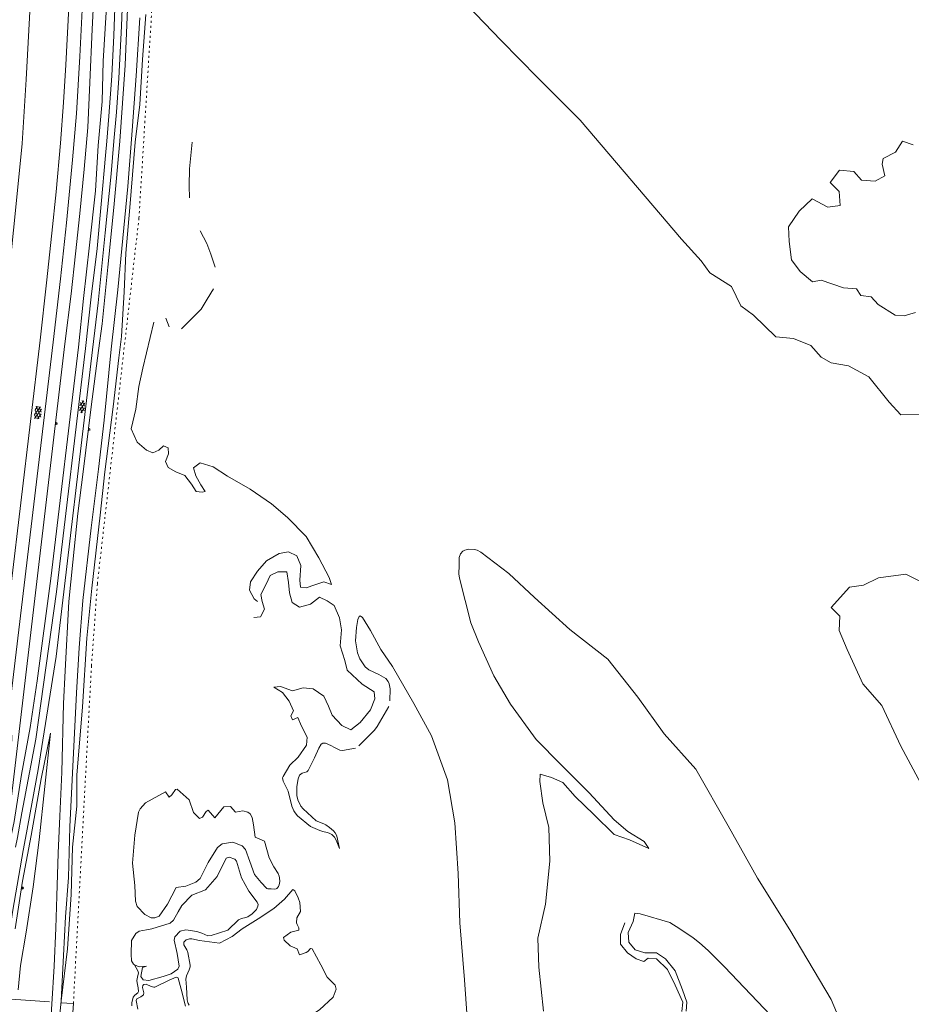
# Model space of a CAD drawing. Header units: metres. Extents: x 64961 to 73789, y 403835 to 410663.
# Tile 110 of 135: x 72356 to 72800, y 405570 to 406061. Entities that reach past the tile are written whole.
import ezdxf

# ---------------------------------------------------------------- set-up
doc = ezdxf.new("R2010")
doc.units = ezdxf.units.M
doc.linetypes.add('ACAD_ISO04W100', pattern=[30, 24, -3, 0, -3])
doc.linetypes.add('PERCEELGRENS', pattern=[2.5, 1, -1.5])
for name, color, linetype, lineweight in [('B-GEO-OG-GRENS-sectie-G', 253, 'ACAD_ISO04W100', 0), ('B-GEO-OG-GRENS_perceel-G', 253, 'PERCEELGRENS', 0), ('B-GEO-OG-OVLIJNOBJ-G', 253, 'Continuous', 0), ('B-GEO-OG-TALUD-S', 253, 'Continuous', 0), ('B-GEO-OG-VERH_gesl-S', 253, 'Continuous', 0), ('B-GEO-OG-VERH_kntgesl-G', 253, 'Continuous', 0)]:
    doc.layers.add(name, color=color, linetype=linetype, lineweight=lineweight)

# ---------------------------------------------------------------- blocks, each defined once
blk = doc.blocks.new('S04')
at = {"color": 0}
for p, q in [((0, 0.5), (0.5, 0.5)), ((0, 0.25), (1, 0.25)), ((0, 0), (0.5, 0)), ((0, -0.25), (1, -0.25)), ((0, -0.5), (0.5, -0.5))]:
    blk.add_line(p, q, dxfattribs=at)
blk = doc.blocks.new('S016')
at = {"color": 0, "linetype": 'Continuous'}
for points in [[(0.01, -0.38), (2.65, 1.15)], [(2.65, -1.15), (0.01, 0.38)], [(5.07, -1.15), (1.09, 1.15)], [(1.09, -1.15), (5.07, 1.15)], [(6.16, -0.38), (3.51, 1.15)], [(3.51, -1.15), (6.16, 0.37)]]:
    blk.add_lwpolyline(points, dxfattribs=at)
blk = doc.blocks.new('S014')
at = {"color": 0}
for p, q in [((0, -0.75), (4.2, 1.67)), ((0, 0.65), (1.78, 1.67)), ((5.07, -1.52), (0, 1.4)), ((2.64, -1.52), (0, 0)), ((1.08, -1.52), (6.15, 1.4)), ((6.15, -0.75), (1.95, 1.67)), ((3.51, -1.52), (6.15, 0)), ((6.15, 0.65), (4.37, 1.67))]:
    blk.add_line(p, q, dxfattribs=at)

msp = doc.modelspace()

# ---------------------------------------------------------------- linework, layer by layer
at = {"layer": 'B-GEO-OG-GRENS-sectie-G'}
for points in [[(72382.775, 405570.095), (72380.867, 405540.787), (72378.805, 405513.193), (72349.383, 405274.72), (72356.136, 405259.031), (72346.124, 405192.738), (72317.91, 405011.008), (72308.967, 404975.311), (72286.188, 404876.022), (72271.539, 404818.588), (72255.954, 404762.765), (72240.531, 404714.454), (72131.155, 404418.738)], [(72346.882, 405572.509), (72379.424, 405570.32), (72382.775, 405570.095)]]:
    msp.add_lwpolyline(points, dxfattribs=at)
at = {"layer": 'B-GEO-OG-GRENS_perceel-G'}
for points in [[(72415.443, 405961.685), (72423.827, 406097.283), (72423.815, 406122.454)], [(72415.443, 405961.685), (72394.742, 405779.38)], [(72391.784, 405738.456), (72394.742, 405779.38)], [(72391.784, 405738.456), (72383.897, 405591.067), (72382.775, 405570.095)]]:
    msp.add_lwpolyline(points, dxfattribs=at)
at = {"layer": 'B-GEO-OG-OVLIJNOBJ-G'}
for points in [[(72403.76, 406248.285), (72405.432, 406231.008), (72407.472, 406211.296), (72409.008, 406186.912), (72409.584, 406164.064), (72410.24, 406139.296), (72410.696, 406116.288), (72410.8, 406088.96), (72409.792, 406066.048), (72408.624, 406037.888), (72405.96, 406000), (72402.976, 405966.88), (72400.016, 405937.216), (72397.048, 405908.928), (72395.248, 405895.744), (72391.552, 405867.52), (72387.616, 405835.136), (72384.984, 405814.368), (72382.464, 405790.144), (72380.568, 405770.432)], [(72394.142, 406244.172), (72395.232, 406234.336), (72397.352, 406204.384), (72398.56, 406178.464), (72400.048, 406152.288), (72400.112, 406126.208), (72400.256, 406106.24), (72399.656, 406084.992), (72399.128, 406064.288), (72397.664, 406039.904), (72397.064, 406019.84)], [(72345.293, 405626.223), (72348.992, 405647.776), (72378.536, 405899.04), (72381.64, 405923.968), (72383.84, 405943.84), (72385.936, 405963.904), (72388.216, 405986.048), (72389.944, 406006.848), (72391.032, 406029.248), (72392.056, 406055.904), (72393.208, 406075.584), (72393.408, 406096.448), (72393.632, 406115.456), (72393.568, 406137.504), (72392.408, 406175.84), (72391.088, 406203.104), (72387.645, 406241.395)], [(72273.539, 405612.69), (72279.432, 405609.952), (72292.104, 405604.192), (72294.524, 405603.462), (72299.6, 405603.488), (72302.013, 405604.137), (72306.568, 405606.656), (72310.231, 405609.844), (72311.464, 405611.872), (72313.872, 405621.184), (72315.496, 405633.632), (72347.248, 405902.56), (72350.984, 405936.096), (72353.856, 405965.408), (72357.2, 405998.944), (72359.24, 406030.816), (72361.184, 406067.712), (72362.12, 406099.712), (72362.632, 406125.12), (72362.416, 406147.136), (72361.664, 406176.384), (72360.128, 406201.504), (72358.197, 406228.805)], [(72806.288, 405863.776), (72795.28, 405863.52), (72789.344, 405869.92), (72779.288, 405882.464), (72769.104, 405888), (72760.584, 405889.472), (72755.496, 405892.288), (72750.44, 405898.208), (72741.704, 405901.632), (72732.864, 405902.464), (72721.808, 405913.344), (72715.52, 405917.856), (72710.768, 405927.552), (72700, 405934.464), (72695.68, 405940.32), (72685.872, 405951.2), (72635.36, 406010.496), (72614.288, 406031.648), (72596.072, 406050.208), (72574.712, 406072.448)], [(72376.744, 405571.328), (72379.896, 405597.408), (72381.656, 405624.384), (72382.248, 405648.032), (72384.488, 405668.384), (72384.456, 405683.968), (72387.352, 405717.92), (72389.424, 405752.16), (72392.008, 405777.216), (72396.096, 405813.568), (72398.464, 405835.136), (72402.648, 405867.616), (72405.472, 405891.968), (72406.792, 405902.592), (72408, 405924.832), (72408.96, 405944.256), (72410.904, 405966.976), (72413.552, 405999.52), (72415.936, 406018.24), (72417.144, 406040.768), (72418.848, 406063.168)], [(72415.84, 406061.504), (72414.136, 406032.64), (72412.128, 406005.376), (72409.96, 405977.44), (72404.976, 405925.952), (72401.632, 405896.384), (72398.168, 405860.96), (72395.224, 405836.416), (72391.672, 405807.232), (72387.52, 405771.008), (72385.696, 405747.36), (72384.32, 405724.992), (72382.16, 405681.664), (72381.008, 405658.144), (72380.256, 405632.864), (72378.8, 405613.344), (72377.904, 405593.984), (72376.744, 405571.328)], [(72397.064, 406019.84), (72395.072, 405997.824), (72393.832, 405975.264), (72390.824, 405948.16), (72387.816, 405921.632), (72385.264, 405897.28), (72371.608, 405782.048), (72364.776, 405730.88), (72361.216, 405707.616), (72356.944, 405684.32), (72353.24, 405660.864), (72348.4, 405637.856), (72345.293, 405626.223)], [(72400.488, 406012.448), (72399.424, 406000)], [(72404.216, 406014.432), (72403.008, 406000)], [(72440.688, 405971.776), (72440.464, 405977.824), (72440.656, 405986.208), (72442.04, 405999.552)], [(72802.6, 405914.592), (72796.84, 405912.928), (72792.438, 405913.325), (72784, 405918.56), (72780.512, 405922.432), (72775.264, 405923.072), (72773.168, 405926.368), (72766.64, 405926.944), (72755.512, 405930.752), (72751.144, 405929.952), (72745.016, 405935.072), (72740.808, 405940.864), (72739.568, 405950.048), (72739.264, 405957.28), (72744.624, 405965.056), (72751.112, 405971.296), (72758.888, 405967.072), (72764.936, 405967.904), (72764.552, 405974.912), (72759.952, 405979.36), (72764.6, 405985.6), (72771.808, 405984.992), (72775.552, 405980.608), (72782.448, 405980.096), (72787.336, 405982.688), (72786.008, 405988.64), (72786.352, 405991.392), (72792.552, 405994.56), (72796.07, 406000.024), (72796.085, 406000.033), (72801.416, 405998.272)], [(72453.384, 405937.28), (72451.352, 405943.648), (72449.272, 405949.056), (72445.96, 405955.36)], [(72436.736, 405906.528), (72446.384, 405916.352), (72449.392, 405921.184), (72452.624, 405926.336)], [(72422.888, 405909.76), (72417.376, 405886.784), (72415.464, 405877.728), (72413.896, 405866.464), (72411.576, 405856.64), (72414.568, 405850.016), (72419.24, 405845.92), (72422.432, 405844.64), (72425.424, 405845.952), (72427.64, 405848.064), (72429.968, 405847.136), (72430.176, 405844.192), (72428.76, 405840.288), (72430.048, 405837.344), (72433.808, 405835.168), (72438.28, 405833.28), (72441.72, 405829.056), (72444.04, 405825.28), (72446.92, 405825.088), (72448.48, 405825.312), (72446.296, 405828.736), (72443.84, 405833.12), (72442.704, 405837.12), (72445.944, 405839.648), (72452.448, 405837.696), (72459.56, 405832.992), (72470.848, 405826.464), (72481.56, 405819.264), (72489.456, 405812.384), (72498.8, 405802.848), (72505.128, 405792.288), (72510.328, 405782.4), (72511.512, 405778.912), (72507.64, 405780.352), (72503.12, 405778.784), (72498.888, 405777.408), (72495.952, 405777.6), (72495.672, 405781.216), (72496.168, 405788.48), (72494.176, 405793.28), (72490.048, 405795.264), (72485.312, 405794.496), (72478.992, 405790.72), (72474.472, 405785.6), (72470.976, 405780.352), (72470.48, 405776.096), (72472.856, 405771.904), (72474.568, 405770.528)], [(72428.872, 405911.808), (72430.44, 405907.392)], [(72617.176, 405566.176), (72614.856, 405588.224), (72614.216, 405602.624), (72618.096, 405619.616), (72620.248, 405641.088), (72619.728, 405657.824), (72616.84, 405670.144), (72615.248, 405680.8), (72615.432, 405684.352), (72621.112, 405682.688), (72626.808, 405680.32), (72632.936, 405673.248), (72642.264, 405664.256), (72652.296, 405654.272), (72659.944, 405651.712), (72669.552, 405647.36), (72667.224, 405650.848), (72659.08, 405655.776), (72652.288, 405661.6), (72639.8, 405675.04), (72625.696, 405689.184), (72613.408, 405701.728), (72600.712, 405719.296), (72592.384, 405733.376), (72584.688, 405750.336), (72580.832, 405759.808), (72575.248, 405782.112), (72574.969, 405784.227), (72575.08, 405788.544), (72575.12, 405792.391), (72575.8, 405794.304), (72576.945, 405795.6), (72577.894, 405796.173), (72579.936, 405796.672), (72582.66, 405796.432), (72584.02, 405796.03), (72585.848, 405795.04), (72599.872, 405784.448), (72612.552, 405772.576), (72630.192, 405756.576), (72649.192, 405741.728), (72664.208, 405722.752), (72677.304, 405704.608), (72692.992, 405686.944)], [(72498.992, 405698.944), (72499.336, 405702.848), (72496.552, 405708.352), (72494.72, 405712.608), (72491.952, 405711.52), (72491.24, 405713.536), (72492.464, 405716.064), (72490.312, 405720.864), (72487.016, 405725.184), (72482.664, 405727.872), (72486.016, 405728.192), (72491.984, 405726.048), (72497.272, 405727.52), (72502.272, 405726.944), (72507.56, 405723.296), (72509.968, 405718.304), (72511.752, 405713.76), (72516.648, 405708.64), (72521.008, 405706.528), (72525.744, 405710.144), (72530.92, 405716.512), (72533.112, 405722.016), (72532.688, 405725.536), (72526.736, 405729.344), (72519.168, 405736.256), (72518.04, 405741.088), (72515.776, 405748.384), (72516.472, 405756.448), (72515.352, 405762.368), (72512.792, 405768.576), (72509.344, 405770.912), (72505.392, 405772.672), (72501, 405769.184), (72495.488, 405767.648), (72491.752, 405769.952), (72490.44, 405774.752), (72489.984, 405780.064), (72489.104, 405785.28), (72484.744, 405785.248), (72480.832, 405783.52), (72478.912, 405779.136), (72476.176, 405774.016), (72476.872, 405770.592), (72478.008, 405766.752), (72475.976, 405762.816), (72472.776, 405762.592)], [(72812.696, 405776.672), (72797.776, 405784.128), (72784.04, 405782.272), (72776.584, 405778.592), (72769.584, 405777.664), (72760.528, 405767.584), (72764.832, 405763.168), (72764.528, 405756.032), (72768.568, 405746.592), (72776.224, 405729.408), (72785.784, 405718.656), (72795.256, 405698.432), (72808.84, 405673.024)], [(72380.568, 405770.432), (72378.664, 405735.904), (72377.904, 405719.712), (72377.008, 405685.44), (72375.984, 405663.424), (72375.136, 405644.992), (72374.576, 405623.584), (72373.968, 405607.584), (72373.112, 405588.736), (72372, 405569.728), (72370.936, 405551.264), (72369.096, 405532.704), (72367.472, 405513.376), (72364.944, 405494.368), (72362.149, 405471.976)], [(72540.536, 405721.056), (72540.648, 405726.944), (72540.26, 405729.465), (72539.722, 405730.649), (72538.456, 405732.192), (72535.104, 405734.144), (72530.048, 405736.512), (72528.183, 405737.944), (72525.496, 405741.888), (72524.342, 405744.851), (72523.384, 405750.88), (72523.856, 405757.6), (72524.564, 405761.561), (72525.24, 405763.04), (72525.736, 405763.34), (72526.952, 405762.587), (72530.824, 405756.128), (72536.08, 405746.528), (72541.848, 405738.048), (72552.448, 405719.584), (72561.304, 405703.552), (72569.328, 405681.632), (72572.864, 405660.128), (72574.496, 405634.816), (72575.424, 405610.272), (72577.792, 405581.792), (72579.72, 405553.536)], [(72539.952, 405718.208), (72534.248, 405708.128), (72532.921, 405706.326), (72529.672, 405703.168), (72525.072, 405698.528)], [(72355.16, 405576.864), (72356.448, 405589.088), (72359.288, 405605.664), (72362.8, 405628.32), (72365.76, 405651.616), (72371.416, 405704.8), (72366.776, 405682.048), (72361.744, 405653.92), (72357.4, 405631.136), (72353.744, 405607.296)], [(72523.424, 405697.376), (72516.92, 405696.256), (72515.56, 405696.339), (72512.98, 405697.693), (72511.048, 405698.752), (72508.411, 405699.823), (72507.128, 405699.872), (72506.268, 405699.326), (72505.096, 405697.344), (72502.888, 405692.544), (72499.872, 405686.304), (72499.113, 405685.594), (72496.819, 405684.942), (72495.496, 405683.968), (72494.773, 405682.12), (72494.208, 405678.336), (72494.192, 405673.843), (72494.632, 405671.616), (72496.122, 405668.415), (72497.256, 405667.104), (72503.76, 405661.152), (72507.688, 405659.616), (72508.651, 405659.123), (72510.408, 405657.792), (72512.468, 405656.096), (72513.346, 405655.146), (72513.967, 405654.071), (72514.144, 405653.472), (72515.385, 405647.295), (72513.72, 405651.52), (72512.891, 405652.953), (72512.127, 405653.779), (72511.544, 405654.262), (72510.248, 405655.04), (72509.218, 405655.416), (72507.099, 405655.878), (72505.56, 405656.352), (72501, 405658.368), (72494.544, 405663.712), (72493.275, 405665.078), (72492.603, 405666.146), (72491.624, 405668.48), (72489.776, 405676), (72489.056, 405677.65), (72487.266, 405680.949), (72487.085, 405682.517), (72487.368, 405683.264), (72490.696, 405688.864), (72494.856, 405692.832), (72498.992, 405698.944)], [(72692.992, 405686.944), (72709.152, 405658.688), (72723.8, 405632.512), (72739.904, 405606.816), (72760.432, 405572.096), (72771.912, 405544.864)], [(72447.091, 405662.998), (72445.656, 405662.368), (72442.584, 405665.376), (72440.48, 405671.552), (72434.528, 405676.864), (72433.631, 405676.696), (72431.851, 405674.078), (72430.544, 405672.896), (72428.624, 405675.68), (72418.665, 405670.136), (72415.993, 405667.163), (72415.208, 405665.408), (72413.464, 405653.952), (72412.28, 405640), (72413.44, 405628.928), (72413.672, 405621.024), (72414.545, 405618.508), (72418.424, 405614.368), (72421.62, 405612.843), (72423.345, 405612.727), (72425.448, 405613.664), (72429.752, 405619.616), (72434.064, 405627.84), (72438.776, 405628.512), (72443.886, 405630.576), (72445.952, 405632.384), (72449.984, 405640.416), (72454.664, 405647.872), (72456.987, 405649.616), (72462.304, 405650.528), (72466.964, 405648.763), (72468.552, 405646.88), (72470.768, 405640.8), (72473.008, 405634.336), (72476.304, 405630.432), (72479, 405627.584), (72479.185, 405627.403), (72479.66, 405627.211), (72481.392, 405627.2), (72483.224, 405627.005), (72483.833, 405627.174), (72484.136, 405627.36), (72484.518, 405627.687), (72485.08, 405628.414), (72485.416, 405629.211), (72485.632, 405630.88), (72485.536, 405632.716), (72485.349, 405633.629), (72484.8, 405634.88), (72482.648, 405638.176)], [(72482.648, 405638.176), (72480.296, 405642.72), (72478.016, 405651.04), (72473.312, 405653.024), (72472.528, 405659.2), (72471.86, 405662.841), (72470.896, 405664.608), (72469.777, 405665.494), (72467.2, 405666.112), (72463.576, 405665.504), (72461.056, 405668.224), (72457.704, 405668.096), (72453.256, 405662.656), (72449.944, 405666.496), (72449.003, 405665.859), (72447.091, 405662.998)], [(72413.225, 405589.403), (72415.624, 405588.288), (72419.232, 405588.608), (72417.176, 405588.096), (72416.424, 405583.604), (72417.552, 405581.792), (72420.4, 405581.472), (72427.448, 405583.52), (72431.56, 405584.928), (72434.882, 405587.122), (72435.568, 405588.768), (72434.568, 405594.944), (72433, 405601.696), (72433.278, 405603.389), (72435.928, 405606.08), (72438.741, 405606.789), (72444.376, 405605.92), (72446.733, 405605.076), (72449.871, 405603.892), (72451.424, 405604), (72459.758, 405606.71), (72465.128, 405611.712), (72466.534, 405612.452), (72468.72, 405612.942), (72469.76, 405613.344), (72471.851, 405614.714), (72472.783, 405615.535), (72474.048, 405616.992), (72474.777, 405618.598), (72474.853, 405619.453), (72474.464, 405620.576), (72470.216, 405626.048), (72466.568, 405632.704), (72464.08, 405641.024), (72463.197, 405642.026), (72460.481, 405643.066), (72458.864, 405642.528), (72454.408, 405633.376), (72448.656, 405626.688), (72441.8, 405624.128), (72436.76, 405618.976), (72434.977, 405615.826), (72432.751, 405611.566), (72430.968, 405610.176), (72421.864, 405607.232), (72419.192, 405606.867), (72415.619, 405606.206), (72413.856, 405604.928), (72411.778, 405601.529), (72411.536, 405594.688)], [(72440.504, 405569.248), (72440.061, 405570.043), (72439.843, 405570.626), (72439.553, 405571.896), (72439.104, 405578.208), (72438.864, 405582.208), (72439.106, 405583.795), (72440.543, 405586.861), (72441.015, 405588.4), (72441.032, 405589.184), (72439.824, 405595.52), (72439.261, 405596.806), (72437.799, 405599.361), (72437.838, 405600.574), (72438.256, 405601.152), (72439.014, 405601.744), (72440.627, 405602.27), (72441.749, 405602.261), (72445.712, 405601.472), (72455.536, 405600.192), (72461.912, 405603.456), (72466.864, 405607.264), (72474.872, 405612.224), (72482.68, 405617.472), (72487.952, 405622.08), (72492.136, 405626.944), (72493.116, 405626.277), (72494.816, 405622.72), (72495.676, 405620.458), (72496.008, 405616), (72494.152, 405612.864), (72494.04, 405610.24), (72494.282, 405609.414), (72495.169, 405607.796), (72495.12, 405606.656), (72491.224, 405605.6), (72487.472, 405602.912), (72487.772, 405601.589), (72490.864, 405598.816), (72494.352, 405597.408), (72495.512, 405594.272), (72498.856, 405595.456), (72499.569, 405596.022), (72500.986, 405597.453), (72501.784, 405597.408), (72506.12, 405589.344), (72509.296, 405583.232)], [(72688.256, 405566.176), (72688.56, 405570.72), (72686.368, 405576.928), (72682.672, 405586.304), (72678, 405592.384), (72673.392, 405595.392), (72667.56, 405595.296), (72662.824, 405596.864), (72659.6, 405600.608), (72659.36, 405605.44), (72661.768, 405610.944), (72662.616, 405615.136), (72665.248, 405614.784), (72680.112, 405610.528), (72685.131, 405607.235), (72691.786, 405602.8), (72694.952, 405600.384), (72699.215, 405596.534), (72704.607, 405591.045), (72707.32, 405588.32), (72733.632, 405560.768)], [(72686.056, 405566.112), (72686.584, 405570.816), (72682.68, 405579.264), (72678.904, 405586.944), (72673.408, 405592.416), (72669.248, 405592.608), (72667.088, 405591.04), (72663.296, 405592.352), (72658.952, 405595.36), (72655.536, 405599.584), (72655.496, 405604.48), (72657.656, 405610.24)], [(72411.536, 405594.688), (72411.771, 405591.338), (72412.664, 405589.664), (72413.225, 405589.403)], [(72411.832, 405568.992), (72411.846, 405570.378), (72412.504, 405573.152), (72413.339, 405574.196), (72414.825, 405575.321), (72415.192, 405576.064), (72415.086, 405577.905), (72414.482, 405580.367), (72414.352, 405581.6), (72414.702, 405583.256), (72415.231, 405585.443), (72414.976, 405586.432), (72413.225, 405589.403)], [(72438.608, 405568.768), (72436.528, 405577.28), (72435.064, 405582.624), (72434.849, 405582.999), (72434.026, 405583.172), (72430.568, 405581.76), (72423.384, 405578.24), (72422.795, 405578.153), (72421.551, 405578.52), (72419.001, 405579.683), (72417.816, 405579.488), (72417.433, 405579.1), (72417.261, 405577.999), (72417.814, 405575.366), (72417.696, 405574.336), (72416.471, 405573.447), (72414.444, 405572.323), (72414.088, 405571.488), (72414.832, 405567.264)], [(72509.296, 405583.232), (72513.216, 405579.136), (72513.679, 405577.242), (72512.336, 405573.248), (72505.424, 405566.848), (72504.086, 405566.082), (72501.237, 405564.819), (72499.616, 405563.36), (72495.287, 405556.272)], [(72376.744, 405571.328), (72375.164, 405556.285)]]:
    msp.add_lwpolyline(points, dxfattribs=at)
at = {"layer": 'B-GEO-OG-VERH_kntgesl-G'}
for points in [[(72401.471, 406247.306), (72402.488, 406237.216), (72405.344, 406200.832), (72406.28, 406181.472), (72407.216, 406162.944), (72407.736, 406142.304), (72407.984, 406126.496), (72407.872, 406103.456), (72407.528, 406079.584), (72406.712, 406057.44), (72405.392, 406031.424), (72404.216, 406014.432)], [(72398.085, 406245.859), (72399.52, 406229.792), (72401.128, 406207.968), (72402.488, 406189.12), (72403.456, 406166.08), (72404.048, 406147.168), (72404.496, 406131.584), (72404.064, 406106.976), (72404.08, 406090.272), (72403.552, 406071.2), (72402.872, 406052.64), (72401.952, 406032.544), (72400.488, 406012.448)], [(72343.223, 405649.619), (72343.729, 405656.996), (72344.323, 405661.966), (72346.952, 405668.192), (72348.696, 405673.12), (72350.72, 405688.544), (72351.913, 405698.338), (72352.16, 405703.232), (72351.168, 405711.36), (72350.783, 405716.079), (72372.712, 405899.744), (72376.336, 405931.456), (72379.264, 405959.264), (72382.36, 405990.688), (72384.32, 406013.856), (72386.024, 406042.304), (72387.088, 406065.44), (72387.968, 406091.296), (72388.272, 406116.512), (72387.904, 406148.608), (72386.64, 406181.344), (72384.92, 406210.208), (72382.492, 406239.192)], [(72375.961, 406236.4), (72376.36, 406232.416), (72377.955, 406211.264), (72376.296, 406203.648), (72375.792, 406200.512), (72376.792, 406181.984), (72377.424, 406171.392), (72377.808, 406169.071), (72379.304, 406164.576), (72380.744, 406160.639), (72380.88, 406155.872), (72381.424, 406133.28), (72381.496, 406111.968), (72381.184, 406090.656), (72380.432, 406066.88), (72378.976, 406038.144), (72377.864, 406019.36), (72376.288, 405999.072), (72374.128, 405974.72), (72372.056, 405954.176), (72369.336, 405929.344), (72366.168, 405900.768), (72337.122, 405657.525)], [(72399.424, 406000), (72398.816, 405992.96), (72396.64, 405968.64), (72394.632, 405946.496), (72391.576, 405922.368), (72388.8, 405896.672), (72374.344, 405775.328), (72364.088, 405701.888), (72357.032, 405665.216), (72354.868, 405652.771), (72353.959, 405648.039)], [(72403.008, 406000), (72401.648, 405983.712), (72398.68, 405954.368), (72395.104, 405919.488), (72392.344, 405895.936), (72374.144, 405743.168), (72365.256, 405686.752), (72358.879, 405652.478), (72357.737, 405646.412)], [(72357.737, 405646.412), (72352.561, 405616.674), (72348.007, 405585.889), (72345.251, 405564.841)]]:
    msp.add_lwpolyline(points, dxfattribs=at)

# ---------------------------------------------------------------- block references
at = {"layer": 'B-GEO-OG-TALUD-S'}
for p, rotation in [((72373.862, 405859.289), 353.2940718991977), ((72390.192, 405856.331), 353.0698238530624), ((72357.118, 405627.705), 349.6497976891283)]:
    msp.add_blockref('S04', p, dxfattribs=dict(at, rotation=rotation))
at = {"layer": 'B-GEO-OG-VERH_gesl-S'}
for name, p, rotation in [('S016', (72386.792, 405864.576), 83.22321716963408), ('S014', (72364.824, 405861.604), 83.16632765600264)]:
    msp.add_blockref(name, p, dxfattribs=dict(at, rotation=rotation))

doc.saveas('drawing.dxf')
